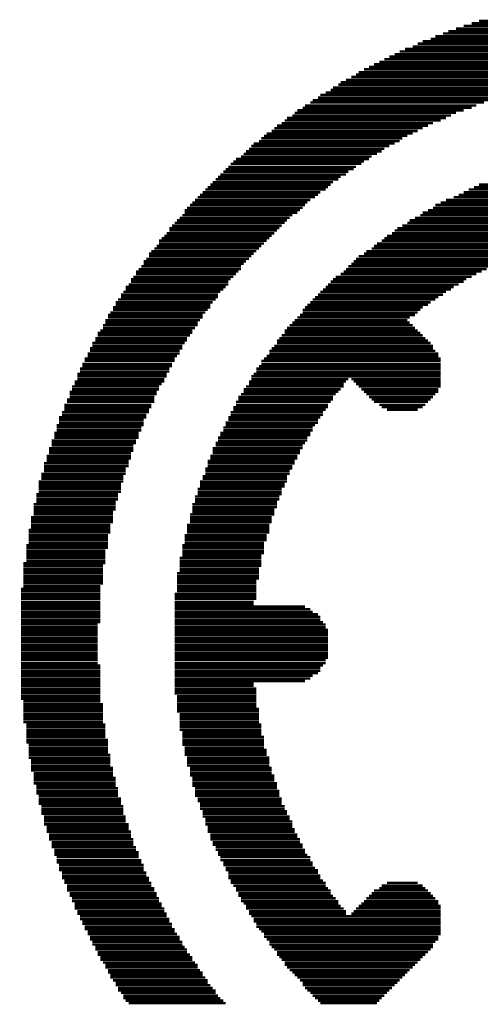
# Model space of a CAD drawing. Extents: x -0.05 to 0.95, y -0.15 to 1.54.
# Tile 14 of 33: x 0.26 to 0.4, y 0.36 to 0.64. Entities that reach past the tile are written whole.
import ezdxf

# ---------------------------------------------------------------- set-up
doc = ezdxf.new("R2010")
doc.units = 0
doc.layers.add('PRESSURE_25_CLICK_V100A_GTO', color=14, linetype='CONTINUOUS')

msp = doc.modelspace()

# ---------------------------------------------------------------- linework, layer by layer
at = {"layer": 'PRESSURE_25_CLICK_V100A_GTO', "const_width": 0.0007}
for points in [[(0.3889, 0.6406), (0.5159, 0.6406)], [(0.3911, 0.6414), (0.5137, 0.6414)], [(0.3933, 0.6421), (0.5115, 0.6421)], [(0.3954, 0.6428), (0.5093, 0.6428)], [(0.3816, 0.6377), (0.5232, 0.6377)], [(0.383, 0.6384), (0.5217, 0.6384)], [(0.3852, 0.6392), (0.5195, 0.6392)], [(0.3867, 0.6399), (0.5173, 0.6399)], [(0.3743, 0.6348), (0.5297, 0.6348)], [(0.3765, 0.6355), (0.5283, 0.6355)], [(0.3779, 0.6363), (0.5268, 0.6363)], [(0.3794, 0.637), (0.5254, 0.637)], [(0.3684, 0.6319), (0.5363, 0.6319)], [(0.3699, 0.6326), (0.5349, 0.6326)], [(0.3714, 0.6333), (0.5334, 0.6333)], [(0.3728, 0.6341), (0.5312, 0.6341)], [(0.3626, 0.629), (0.4465, 0.629)], [(0.3641, 0.6297), (0.5407, 0.6297)], [(0.3655, 0.6304), (0.5392, 0.6304)], [(0.367, 0.6311), (0.5378, 0.6311)], [(0.359, 0.6268), (0.4246, 0.6268)], [(0.3604, 0.6275), (0.4298, 0.6275)], [(0.3611, 0.6282), (0.4356, 0.6282)], [(0.3538, 0.6238), (0.4108, 0.6238)], [(0.3553, 0.6246), (0.4144, 0.6246)], [(0.356, 0.6253), (0.4173, 0.6253)], [(0.3575, 0.626), (0.421, 0.626)], [(0.3495, 0.6209), (0.4013, 0.6209)], [(0.3502, 0.6217), (0.4035, 0.6217)], [(0.3517, 0.6224), (0.4057, 0.6224)], [(0.3531, 0.6231), (0.4086, 0.6231)], [(0.3451, 0.618), (0.3933, 0.618)], [(0.3458, 0.6187), (0.3947, 0.6187)], [(0.3473, 0.6195), (0.3969, 0.6195)], [(0.348, 0.6202), (0.3991, 0.6202)], [(0.3407, 0.6151), (0.386, 0.6151)], [(0.3422, 0.6158), (0.3874, 0.6158)], [(0.3429, 0.6166), (0.3889, 0.6166)], [(0.3436, 0.6173), (0.3911, 0.6173)], [(0.3371, 0.6122), (0.3794, 0.6122)], [(0.3378, 0.6129), (0.3809, 0.6129)], [(0.3392, 0.6136), (0.3823, 0.6136)], [(0.34, 0.6144), (0.3845, 0.6144)], [(0.3334, 0.6093), (0.3736, 0.6093)], [(0.3341, 0.61), (0.375, 0.61)], [(0.3349, 0.6107), (0.3765, 0.6107)], [(0.3363, 0.6114), (0.3779, 0.6114)], [(0.3305, 0.6071), (0.3699, 0.6071)], [(0.3312, 0.6078), (0.3714, 0.6078)], [(0.3327, 0.6085), (0.3728, 0.6085)], [(0.3276, 0.6041), (0.3648, 0.6041)], [(0.3283, 0.6049), (0.3663, 0.6049)], [(0.329, 0.6056), (0.3677, 0.6056)], [(0.3298, 0.6063), (0.3684, 0.6063)], [(0.3239, 0.6012), (0.3604, 0.6012)], [(0.3246, 0.602), (0.3619, 0.602)], [(0.3254, 0.6027), (0.3626, 0.6027)], [(0.3261, 0.6034), (0.3641, 0.6034)], [(0.321, 0.5983), (0.356, 0.5983)], [(0.3217, 0.599), (0.3575, 0.599)], [(0.3225, 0.5998), (0.3582, 0.5998)], [(0.3232, 0.6005), (0.3597, 0.6005)], [(0.3181, 0.5954), (0.3524, 0.5954)], [(0.3188, 0.5961), (0.3531, 0.5961)], [(0.3195, 0.5968), (0.3538, 0.5968)], [(0.3203, 0.5976), (0.3553, 0.5976)], [(0.394, 0.5954), (0.5108, 0.5954)], [(0.3954, 0.5961), (0.5093, 0.5961)], [(0.3152, 0.5925), (0.3487, 0.5925)], [(0.3159, 0.5932), (0.3495, 0.5932)], [(0.3166, 0.5939), (0.3502, 0.5939)], [(0.3174, 0.5947), (0.3517, 0.5947)], [(0.3882, 0.5925), (0.5166, 0.5925)], [(0.3896, 0.5932), (0.5151, 0.5932)], [(0.3911, 0.5939), (0.5137, 0.5939)], [(0.3925, 0.5947), (0.5122, 0.5947)], [(0.313, 0.5903), (0.3458, 0.5903)], [(0.3137, 0.591), (0.3465, 0.591)], [(0.3144, 0.5917), (0.3473, 0.5917)], [(0.383, 0.5903), (0.521, 0.5903)], [(0.3845, 0.591), (0.5195, 0.591)], [(0.386, 0.5917), (0.5181, 0.5917)], [(0.3108, 0.5874), (0.3422, 0.5874)], [(0.3115, 0.5888), (0.3444, 0.5888)], [(0.3115, 0.5881), (0.3436, 0.5881)], [(0.3122, 0.5895), (0.3451, 0.5895)], [(0.3787, 0.5874), (0.5261, 0.5874)], [(0.3794, 0.5881), (0.5246, 0.5881)], [(0.3809, 0.5888), (0.5232, 0.5888)], [(0.3823, 0.5895), (0.5224, 0.5895)], [(0.3079, 0.5844), (0.3392, 0.5844)], [(0.3086, 0.5852), (0.34, 0.5852)], [(0.3093, 0.5859), (0.3407, 0.5859)], [(0.3101, 0.5866), (0.3414, 0.5866)], [(0.3736, 0.5844), (0.44, 0.5844)], [(0.375, 0.5852), (0.5297, 0.5852)], [(0.3757, 0.5859), (0.5283, 0.5859)], [(0.3772, 0.5866), (0.5268, 0.5866)], [(0.3057, 0.5815), (0.3363, 0.5815)], [(0.3064, 0.5822), (0.3371, 0.5822)], [(0.3071, 0.5837), (0.3385, 0.5837)], [(0.3071, 0.583), (0.3378, 0.583)], [(0.3692, 0.5815), (0.4232, 0.5815)], [(0.3706, 0.5822), (0.4261, 0.5822)], [(0.3714, 0.583), (0.4298, 0.583)], [(0.3721, 0.5837), (0.4341, 0.5837)], [(0.3035, 0.5786), (0.3334, 0.5786)], [(0.3042, 0.5801), (0.3349, 0.5801)], [(0.3042, 0.5793), (0.3341, 0.5793)], [(0.3049, 0.5808), (0.3356, 0.5808)], [(0.3655, 0.5786), (0.413, 0.5786)], [(0.3663, 0.5793), (0.4152, 0.5793)], [(0.3677, 0.5801), (0.4181, 0.5801)], [(0.3684, 0.5808), (0.4203, 0.5808)], [(0.3013, 0.5764), (0.3312, 0.5764)], [(0.3013, 0.5757), (0.3305, 0.5757)], [(0.302, 0.5771), (0.3319, 0.5771)], [(0.3028, 0.5779), (0.3327, 0.5779)], [(0.3611, 0.5757), (0.4049, 0.5757)], [(0.3626, 0.5764), (0.4071, 0.5764)], [(0.3633, 0.5771), (0.4093, 0.5771)], [(0.3648, 0.5779), (0.4108, 0.5779)], [(0.2991, 0.5728), (0.3276, 0.5728)], [(0.2998, 0.5742), (0.329, 0.5742)], [(0.2998, 0.5735), (0.3283, 0.5735)], [(0.3006, 0.5749), (0.3298, 0.5749)], [(0.3582, 0.5728), (0.3991, 0.5728)], [(0.359, 0.5735), (0.4006, 0.5735)], [(0.3597, 0.5742), (0.402, 0.5742)], [(0.3604, 0.5749), (0.4035, 0.5749)], [(0.2976, 0.5713), (0.3268, 0.5713)], [(0.2976, 0.5706), (0.3261, 0.5706)], [(0.2984, 0.572), (0.3276, 0.572)], [(0.356, 0.5706), (0.3947, 0.5706)], [(0.3568, 0.5713), (0.3962, 0.5713)], [(0.3575, 0.572), (0.3976, 0.572)], [(0.2955, 0.5676), (0.3239, 0.5676)], [(0.2962, 0.5691), (0.3246, 0.5691)], [(0.2962, 0.5684), (0.3239, 0.5684)], [(0.2969, 0.5698), (0.3254, 0.5698)], [(0.3524, 0.5676), (0.3896, 0.5676)], [(0.3531, 0.5684), (0.3911, 0.5684)], [(0.3538, 0.5691), (0.3918, 0.5691)], [(0.3546, 0.5698), (0.3933, 0.5698)], [(0.2933, 0.5647), (0.321, 0.5647)], [(0.294, 0.5655), (0.3217, 0.5655)], [(0.2947, 0.5669), (0.3232, 0.5669)], [(0.2947, 0.5662), (0.3225, 0.5662)], [(0.3495, 0.5647), (0.3852, 0.5647)], [(0.3502, 0.5655), (0.386, 0.5655)], [(0.3509, 0.5662), (0.3874, 0.5662)], [(0.3517, 0.5669), (0.3882, 0.5669)], [(0.2918, 0.5625), (0.3195, 0.5625)], [(0.2918, 0.5618), (0.3188, 0.5618)], [(0.2925, 0.5633), (0.3203, 0.5633)], [(0.2933, 0.564), (0.321, 0.564)], [(0.3465, 0.5618), (0.3809, 0.5618)], [(0.3473, 0.5625), (0.3816, 0.5625)], [(0.348, 0.5633), (0.383, 0.5633)], [(0.3487, 0.564), (0.3838, 0.564)], [(0.2896, 0.5589), (0.3166, 0.5589)], [(0.2903, 0.5596), (0.3174, 0.5596)], [(0.2911, 0.5611), (0.3188, 0.5611)], [(0.2911, 0.5604), (0.3181, 0.5604)], [(0.3444, 0.5589), (0.3772, 0.5589)], [(0.3451, 0.5604), (0.3787, 0.5604)], [(0.3451, 0.5596), (0.3779, 0.5596)], [(0.3458, 0.5611), (0.3794, 0.5611)], [(0.2882, 0.556), (0.3152, 0.556)], [(0.2889, 0.5574), (0.3159, 0.5574)], [(0.2889, 0.5567), (0.3152, 0.5567)], [(0.2896, 0.5582), (0.3166, 0.5582)], [(0.3414, 0.556), (0.3765, 0.556)], [(0.3422, 0.5567), (0.3757, 0.5567)], [(0.3429, 0.5574), (0.375, 0.5574)], [(0.3436, 0.5582), (0.3757, 0.5582)], [(0.2867, 0.5538), (0.3137, 0.5538)], [(0.2867, 0.5531), (0.313, 0.5531)], [(0.2874, 0.5545), (0.3137, 0.5545)], [(0.2882, 0.5552), (0.3144, 0.5552)], [(0.3392, 0.5531), (0.3794, 0.5531)], [(0.34, 0.5545), (0.3779, 0.5545)], [(0.34, 0.5538), (0.3787, 0.5538)], [(0.3407, 0.5552), (0.3772, 0.5552)], [(0.2852, 0.5509), (0.3115, 0.5509)], [(0.286, 0.5523), (0.3122, 0.5523)], [(0.286, 0.5516), (0.3122, 0.5516)], [(0.3378, 0.5516), (0.3809, 0.5516)], [(0.3378, 0.5509), (0.3816, 0.5509)], [(0.3385, 0.5523), (0.3801, 0.5523)], [(0.2838, 0.5479), (0.3101, 0.5479)], [(0.2845, 0.5494), (0.3108, 0.5494)], [(0.2845, 0.5487), (0.3101, 0.5487)], [(0.2852, 0.5501), (0.3108, 0.5501)], [(0.3356, 0.5487), (0.383, 0.5487)], [(0.3356, 0.5479), (0.3838, 0.5479)], [(0.3363, 0.5494), (0.3823, 0.5494)], [(0.3371, 0.5501), (0.3823, 0.5501)], [(0.2823, 0.545), (0.3079, 0.545)], [(0.283, 0.5465), (0.3086, 0.5465)], [(0.283, 0.5458), (0.3086, 0.5458)], [(0.2838, 0.5472), (0.3093, 0.5472)], [(0.3334, 0.5458), (0.3845, 0.5458)], [(0.3334, 0.545), (0.3845, 0.545)], [(0.3341, 0.5465), (0.3845, 0.5465)], [(0.3349, 0.5472), (0.3838, 0.5472)], [(0.2809, 0.5421), (0.3064, 0.5421)], [(0.2816, 0.5436), (0.3071, 0.5436)], [(0.2816, 0.5428), (0.3071, 0.5428)], [(0.2823, 0.5443), (0.3079, 0.5443)], [(0.3312, 0.5421), (0.3845, 0.5421)], [(0.3319, 0.5436), (0.3845, 0.5436)], [(0.3319, 0.5428), (0.3845, 0.5428)], [(0.3327, 0.5443), (0.3845, 0.5443)], [(0.2801, 0.5399), (0.3057, 0.5399)], [(0.2801, 0.5392), (0.3049, 0.5392)], [(0.2809, 0.5414), (0.3064, 0.5414)], [(0.2809, 0.5406), (0.3057, 0.5406)], [(0.3298, 0.5399), (0.3575, 0.5399)], [(0.3298, 0.5392), (0.3568, 0.5392)], [(0.3305, 0.5414), (0.3845, 0.5414)], [(0.3305, 0.5406), (0.3582, 0.5406)], [(0.359, 0.5406), (0.3845, 0.5406)], [(0.3597, 0.5399), (0.3845, 0.5399)], [(0.3604, 0.5392), (0.3845, 0.5392)], [(0.2787, 0.537), (0.3035, 0.537)], [(0.2787, 0.5363), (0.3035, 0.5363)], [(0.2794, 0.5385), (0.3042, 0.5385)], [(0.2794, 0.5377), (0.3042, 0.5377)], [(0.3276, 0.5363), (0.3546, 0.5363)], [(0.3283, 0.5377), (0.356, 0.5377)], [(0.3283, 0.537), (0.3553, 0.537)], [(0.329, 0.5385), (0.3568, 0.5385)], [(0.3611, 0.5385), (0.3845, 0.5385)], [(0.3619, 0.5377), (0.3838, 0.5377)], [(0.3626, 0.537), (0.3838, 0.537)], [(0.3633, 0.5363), (0.383, 0.5363)], [(0.2779, 0.5348), (0.3028, 0.5348)], [(0.2779, 0.5341), (0.3028, 0.5341)], [(0.2787, 0.5355), (0.3028, 0.5355)], [(0.3261, 0.5341), (0.3531, 0.5341)], [(0.3268, 0.5355), (0.3538, 0.5355)], [(0.3268, 0.5348), (0.3538, 0.5348)], [(0.3641, 0.5355), (0.3823, 0.5355)], [(0.3648, 0.5348), (0.3816, 0.5348)], [(0.3655, 0.5341), (0.3809, 0.5341)], [(0.2765, 0.5312), (0.3013, 0.5312)], [(0.2772, 0.5333), (0.302, 0.5333)], [(0.2772, 0.5326), (0.302, 0.5326)], [(0.2772, 0.5319), (0.3013, 0.5319)], [(0.3246, 0.5312), (0.3509, 0.5312)], [(0.3254, 0.5326), (0.3524, 0.5326)], [(0.3254, 0.5319), (0.3517, 0.5319)], [(0.3261, 0.5333), (0.3524, 0.5333)], [(0.367, 0.5333), (0.3801, 0.5333)], [(0.3677, 0.5326), (0.3794, 0.5326)], [(0.3692, 0.5319), (0.3779, 0.5319)], [(0.2757, 0.5297), (0.3006, 0.5297)], [(0.2757, 0.529), (0.2998, 0.529)], [(0.2757, 0.5282), (0.2998, 0.5282)], [(0.2765, 0.5304), (0.3006, 0.5304)], [(0.3232, 0.5282), (0.3495, 0.5282)], [(0.3239, 0.5297), (0.3502, 0.5297)], [(0.3239, 0.529), (0.3495, 0.529)], [(0.3246, 0.5304), (0.3509, 0.5304)], [(0.2743, 0.5253), (0.2984, 0.5253)], [(0.275, 0.5275), (0.2998, 0.5275)], [(0.275, 0.5268), (0.2991, 0.5268)], [(0.275, 0.526), (0.2991, 0.526)], [(0.3217, 0.5253), (0.3473, 0.5253)], [(0.3225, 0.5268), (0.348, 0.5268)], [(0.3225, 0.526), (0.348, 0.526)], [(0.3232, 0.5275), (0.3487, 0.5275)], [(0.2736, 0.5231), (0.2976, 0.5231)], [(0.2736, 0.5224), (0.2976, 0.5224)], [(0.2743, 0.5246), (0.2984, 0.5246)], [(0.2743, 0.5239), (0.2984, 0.5239)], [(0.3203, 0.5224), (0.3458, 0.5224)], [(0.321, 0.5239), (0.3465, 0.5239)], [(0.321, 0.5231), (0.3465, 0.5231)], [(0.3217, 0.5246), (0.3473, 0.5246)], [(0.2728, 0.5209), (0.2969, 0.5209)], [(0.2728, 0.5202), (0.2969, 0.5202)], [(0.2728, 0.5195), (0.2962, 0.5195)], [(0.2736, 0.5217), (0.2969, 0.5217)], [(0.3195, 0.5209), (0.3451, 0.5209)], [(0.3195, 0.5202), (0.3444, 0.5202)], [(0.3195, 0.5195), (0.3444, 0.5195)], [(0.3203, 0.5217), (0.3451, 0.5217)], [(0.2714, 0.5166), (0.2955, 0.5166)], [(0.2721, 0.5187), (0.2962, 0.5187)], [(0.2721, 0.518), (0.2962, 0.518)], [(0.2721, 0.5173), (0.2955, 0.5173)], [(0.3181, 0.5173), (0.3429, 0.5173)], [(0.3181, 0.5166), (0.3429, 0.5166)], [(0.3188, 0.5187), (0.3436, 0.5187)], [(0.3188, 0.518), (0.3436, 0.518)], [(0.2714, 0.5158), (0.2955, 0.5158)], [(0.2714, 0.5151), (0.2947, 0.5151)], [(0.2714, 0.5144), (0.2947, 0.5144)], [(0.3174, 0.5151), (0.3422, 0.5151)], [(0.3174, 0.5144), (0.3414, 0.5144)], [(0.3181, 0.5158), (0.3422, 0.5158)], [(0.2699, 0.5114), (0.294, 0.5114)], [(0.2706, 0.5136), (0.2947, 0.5136)], [(0.2706, 0.5129), (0.294, 0.5129)], [(0.2706, 0.5122), (0.294, 0.5122)], [(0.3159, 0.5114), (0.3407, 0.5114)], [(0.3166, 0.5129), (0.3407, 0.5129)], [(0.3166, 0.5122), (0.3407, 0.5122)], [(0.3174, 0.5136), (0.3414, 0.5136)], [(0.2699, 0.5107), (0.2933, 0.5107)], [(0.2699, 0.51), (0.2933, 0.51)], [(0.2699, 0.5093), (0.2933, 0.5093)], [(0.2699, 0.5085), (0.2933, 0.5085)], [(0.3152, 0.5093), (0.3392, 0.5093)], [(0.3152, 0.5085), (0.3392, 0.5085)], [(0.3159, 0.5107), (0.34, 0.5107)], [(0.3159, 0.51), (0.34, 0.51)], [(0.2692, 0.5078), (0.2925, 0.5078)], [(0.2692, 0.5071), (0.2925, 0.5071)], [(0.2692, 0.5063), (0.2925, 0.5063)], [(0.2692, 0.5056), (0.2918, 0.5056)], [(0.3144, 0.5071), (0.3385, 0.5071)], [(0.3144, 0.5063), (0.3385, 0.5063)], [(0.3144, 0.5056), (0.3378, 0.5056)], [(0.3152, 0.5078), (0.3392, 0.5078)], [(0.2684, 0.5049), (0.2918, 0.5049)], [(0.2684, 0.5041), (0.2918, 0.5041)], [(0.2684, 0.5034), (0.2918, 0.5034)], [(0.2684, 0.5027), (0.2911, 0.5027)], [(0.3137, 0.5049), (0.3378, 0.5049)], [(0.3137, 0.5041), (0.3378, 0.5041)], [(0.3137, 0.5034), (0.3371, 0.5034)], [(0.3137, 0.5027), (0.3371, 0.5027)], [(0.2677, 0.5012), (0.2911, 0.5012)], [(0.2677, 0.5005), (0.2911, 0.5005)], [(0.2677, 0.4998), (0.2911, 0.4998)], [(0.2684, 0.502), (0.2911, 0.502)], [(0.313, 0.502), (0.3371, 0.502)], [(0.313, 0.5012), (0.3363, 0.5012)], [(0.313, 0.5005), (0.3363, 0.5005)], [(0.313, 0.4998), (0.3363, 0.4998)], [(0.267, 0.4976), (0.2903, 0.4976)], [(0.267, 0.4969), (0.2903, 0.4969)], [(0.2677, 0.499), (0.2903, 0.499)], [(0.2677, 0.4983), (0.2903, 0.4983)], [(0.3122, 0.499), (0.3356, 0.499)], [(0.3122, 0.4983), (0.3356, 0.4983)], [(0.3122, 0.4976), (0.3356, 0.4976)], [(0.3122, 0.4969), (0.3356, 0.4969)], [(0.267, 0.4961), (0.2896, 0.4961)], [(0.267, 0.4954), (0.2896, 0.4954)], [(0.267, 0.4947), (0.2896, 0.4947)], [(0.3115, 0.4961), (0.3349, 0.4961)], [(0.3115, 0.4954), (0.3349, 0.4954)], [(0.3115, 0.4947), (0.3349, 0.4947)], [(0.2663, 0.4932), (0.2896, 0.4932)], [(0.2663, 0.4925), (0.2896, 0.4925)], [(0.2663, 0.4917), (0.2889, 0.4917)], [(0.267, 0.4939), (0.2896, 0.4939)], [(0.3108, 0.4932), (0.3341, 0.4932)], [(0.3108, 0.4925), (0.3341, 0.4925)], [(0.3108, 0.4917), (0.3341, 0.4917)], [(0.3115, 0.4939), (0.3341, 0.4939)], [(0.2663, 0.491), (0.2889, 0.491)], [(0.2663, 0.4903), (0.2889, 0.4903)], [(0.2663, 0.4896), (0.2889, 0.4896)], [(0.2663, 0.4888), (0.2889, 0.4888)], [(0.3101, 0.4896), (0.3334, 0.4896)], [(0.3101, 0.4888), (0.3334, 0.4888)], [(0.3108, 0.491), (0.3341, 0.491)], [(0.3108, 0.4903), (0.3334, 0.4903)], [(0.2655, 0.4881), (0.2889, 0.4881)], [(0.2655, 0.4874), (0.2882, 0.4874)], [(0.2655, 0.4866), (0.2882, 0.4866)], [(0.2655, 0.4859), (0.2882, 0.4859)], [(0.3101, 0.4881), (0.3334, 0.4881)], [(0.3101, 0.4874), (0.3334, 0.4874)], [(0.3101, 0.4866), (0.3327, 0.4866)], [(0.3101, 0.4859), (0.3327, 0.4859)], [(0.2655, 0.4852), (0.2882, 0.4852)], [(0.2655, 0.4844), (0.2882, 0.4844)], [(0.2655, 0.4837), (0.2882, 0.4837)], [(0.2655, 0.483), (0.2882, 0.483)], [(0.3093, 0.4852), (0.3327, 0.4852)], [(0.3093, 0.4844), (0.3327, 0.4844)], [(0.3093, 0.4837), (0.3327, 0.4837)], [(0.3093, 0.483), (0.3319, 0.483)], [(0.2648, 0.4808), (0.2874, 0.4808)], [(0.2648, 0.4801), (0.2874, 0.4801)], [(0.2655, 0.4823), (0.2882, 0.4823)], [(0.2655, 0.4815), (0.2874, 0.4815)], [(0.3093, 0.4823), (0.3319, 0.4823)], [(0.3093, 0.4815), (0.3319, 0.4815)], [(0.3093, 0.4808), (0.3319, 0.4808)], [(0.3093, 0.4801), (0.3319, 0.4801)], [(0.2648, 0.4793), (0.2874, 0.4793)], [(0.2648, 0.4786), (0.2874, 0.4786)], [(0.2648, 0.4779), (0.2874, 0.4779)], [(0.3086, 0.4793), (0.3319, 0.4793)], [(0.3086, 0.4786), (0.3319, 0.4786)], [(0.3086, 0.4779), (0.3319, 0.4779)], [(0.2648, 0.4771), (0.2874, 0.4771)], [(0.2648, 0.4764), (0.2874, 0.4764)], [(0.2648, 0.4757), (0.2874, 0.4757)], [(0.2648, 0.475), (0.2874, 0.475)], [(0.3086, 0.4771), (0.3312, 0.4771)], [(0.3086, 0.4764), (0.3312, 0.4764)], [(0.3086, 0.4757), (0.3458, 0.4757)], [(0.3086, 0.475), (0.3473, 0.475)], [(0.2648, 0.4742), (0.2874, 0.4742)], [(0.2648, 0.4735), (0.2874, 0.4735)], [(0.2648, 0.4728), (0.2874, 0.4728)], [(0.2648, 0.472), (0.2874, 0.472)], [(0.3086, 0.4742), (0.348, 0.4742)], [(0.3086, 0.4735), (0.3495, 0.4735)], [(0.3086, 0.4728), (0.3502, 0.4728)], [(0.3086, 0.472), (0.3502, 0.472)], [(0.2648, 0.4713), (0.2874, 0.4713)], [(0.2648, 0.4706), (0.2867, 0.4706)], [(0.2648, 0.4698), (0.2867, 0.4698)], [(0.2648, 0.4691), (0.2867, 0.4691)], [(0.3086, 0.4713), (0.3509, 0.4713)], [(0.3086, 0.4706), (0.3517, 0.4706)], [(0.3086, 0.4698), (0.3517, 0.4698)], [(0.3086, 0.4691), (0.3524, 0.4691)], [(0.2648, 0.4684), (0.2867, 0.4684)], [(0.2648, 0.4677), (0.2867, 0.4677)], [(0.2648, 0.4669), (0.2867, 0.4669)], [(0.2648, 0.4662), (0.2867, 0.4662)], [(0.3086, 0.4684), (0.3524, 0.4684)], [(0.3086, 0.4677), (0.3524, 0.4677)], [(0.3086, 0.4669), (0.3524, 0.4669)], [(0.3086, 0.4662), (0.3524, 0.4662)], [(0.2648, 0.4655), (0.2867, 0.4655)], [(0.2648, 0.4647), (0.2867, 0.4647)], [(0.2648, 0.464), (0.2867, 0.464)], [(0.2648, 0.4633), (0.2867, 0.4633)], [(0.3086, 0.4655), (0.3524, 0.4655)], [(0.3086, 0.4647), (0.3524, 0.4647)], [(0.3086, 0.464), (0.3524, 0.464)], [(0.3086, 0.4633), (0.3524, 0.4633)], [(0.2648, 0.4625), (0.2867, 0.4625)], [(0.2648, 0.4618), (0.2867, 0.4618)], [(0.2648, 0.4611), (0.2867, 0.4611)], [(0.2648, 0.4604), (0.2867, 0.4604)], [(0.3086, 0.4625), (0.3524, 0.4625)], [(0.3086, 0.4618), (0.3524, 0.4618)], [(0.3086, 0.4611), (0.3524, 0.4611)], [(0.3086, 0.4604), (0.3517, 0.4604)], [(0.2648, 0.4596), (0.2867, 0.4596)], [(0.2648, 0.4589), (0.2874, 0.4589)], [(0.2648, 0.4582), (0.2874, 0.4582)], [(0.3086, 0.4596), (0.3517, 0.4596)], [(0.3086, 0.4589), (0.3509, 0.4589)], [(0.3086, 0.4582), (0.3502, 0.4582)], [(0.2648, 0.4574), (0.2874, 0.4574)], [(0.2648, 0.4567), (0.2874, 0.4567)], [(0.2648, 0.456), (0.2874, 0.456)], [(0.2648, 0.4552), (0.2874, 0.4552)], [(0.3086, 0.4574), (0.3502, 0.4574)], [(0.3086, 0.4567), (0.3495, 0.4567)], [(0.3086, 0.456), (0.348, 0.456)], [(0.3086, 0.4552), (0.3473, 0.4552)], [(0.2648, 0.4545), (0.2874, 0.4545)], [(0.2648, 0.4538), (0.2874, 0.4538)], [(0.2648, 0.4531), (0.2874, 0.4531)], [(0.2648, 0.4523), (0.2874, 0.4523)], [(0.3086, 0.4545), (0.3458, 0.4545)], [(0.3086, 0.4538), (0.3312, 0.4538)], [(0.3086, 0.4531), (0.3312, 0.4531)], [(0.3086, 0.4523), (0.3319, 0.4523)], [(0.2648, 0.4516), (0.2874, 0.4516)], [(0.2648, 0.4509), (0.2874, 0.4509)], [(0.2648, 0.4501), (0.2874, 0.4501)], [(0.2648, 0.4494), (0.2874, 0.4494)], [(0.3086, 0.4516), (0.3319, 0.4516)], [(0.3086, 0.4509), (0.3319, 0.4509)], [(0.3093, 0.4501), (0.3319, 0.4501)], [(0.3093, 0.4494), (0.3319, 0.4494)], [(0.2655, 0.4487), (0.2874, 0.4487)], [(0.2655, 0.4479), (0.2882, 0.4479)], [(0.2655, 0.4472), (0.2882, 0.4472)], [(0.2655, 0.4465), (0.2882, 0.4465)], [(0.3093, 0.4487), (0.3319, 0.4487)], [(0.3093, 0.4479), (0.3319, 0.4479)], [(0.3093, 0.4472), (0.3319, 0.4472)], [(0.3093, 0.4465), (0.3327, 0.4465)], [(0.2655, 0.4458), (0.2882, 0.4458)], [(0.2655, 0.445), (0.2882, 0.445)], [(0.2655, 0.4443), (0.2882, 0.4443)], [(0.2655, 0.4436), (0.2882, 0.4436)], [(0.3093, 0.4458), (0.3327, 0.4458)], [(0.3101, 0.445), (0.3327, 0.445)], [(0.3101, 0.4443), (0.3327, 0.4443)], [(0.3101, 0.4436), (0.3327, 0.4436)], [(0.2655, 0.4428), (0.2882, 0.4428)], [(0.2663, 0.4421), (0.2889, 0.4421)], [(0.2663, 0.4414), (0.2889, 0.4414)], [(0.3101, 0.4428), (0.3327, 0.4428)], [(0.3101, 0.4421), (0.3334, 0.4421)], [(0.3101, 0.4414), (0.3334, 0.4414)], [(0.2663, 0.4406), (0.2889, 0.4406)], [(0.2663, 0.4399), (0.2889, 0.4399)], [(0.2663, 0.4392), (0.2889, 0.4392)], [(0.2663, 0.4385), (0.2889, 0.4385)], [(0.3101, 0.4406), (0.3334, 0.4406)], [(0.3108, 0.4399), (0.3334, 0.4399)], [(0.3108, 0.4392), (0.3334, 0.4392)], [(0.3108, 0.4385), (0.3341, 0.4385)], [(0.2663, 0.4377), (0.2896, 0.4377)], [(0.2663, 0.437), (0.2896, 0.437)], [(0.267, 0.4363), (0.2896, 0.4363)], [(0.267, 0.4355), (0.2896, 0.4355)], [(0.3108, 0.4377), (0.3341, 0.4377)], [(0.3108, 0.437), (0.3341, 0.437)], [(0.3108, 0.4363), (0.3341, 0.4363)], [(0.3115, 0.4355), (0.3341, 0.4355)], [(0.267, 0.4348), (0.2896, 0.4348)], [(0.267, 0.4341), (0.2896, 0.4341)], [(0.267, 0.4334), (0.2903, 0.4334)], [(0.267, 0.4326), (0.2903, 0.4326)], [(0.3115, 0.4348), (0.3349, 0.4348)], [(0.3115, 0.4341), (0.3349, 0.4341)], [(0.3115, 0.4334), (0.3349, 0.4334)], [(0.3122, 0.4326), (0.3356, 0.4326)], [(0.2677, 0.4319), (0.2903, 0.4319)], [(0.2677, 0.4312), (0.2903, 0.4312)], [(0.2677, 0.4304), (0.2903, 0.4304)], [(0.2677, 0.4297), (0.2911, 0.4297)], [(0.3122, 0.4319), (0.3356, 0.4319)], [(0.3122, 0.4312), (0.3356, 0.4312)], [(0.3122, 0.4304), (0.3356, 0.4304)], [(0.313, 0.4297), (0.3363, 0.4297)], [(0.2677, 0.429), (0.2911, 0.429)], [(0.2684, 0.4282), (0.2911, 0.4282)], [(0.2684, 0.4275), (0.2911, 0.4275)], [(0.2684, 0.4268), (0.2918, 0.4268)], [(0.313, 0.429), (0.3363, 0.429)], [(0.313, 0.4282), (0.3363, 0.4282)], [(0.313, 0.4275), (0.3371, 0.4275)], [(0.3137, 0.4268), (0.3371, 0.4268)], [(0.2684, 0.4261), (0.2918, 0.4261)], [(0.2684, 0.4253), (0.2918, 0.4253)], [(0.2692, 0.4246), (0.2918, 0.4246)], [(0.2692, 0.4239), (0.2925, 0.4239)], [(0.3137, 0.4261), (0.3371, 0.4261)], [(0.3137, 0.4253), (0.3378, 0.4253)], [(0.3137, 0.4246), (0.3378, 0.4246)], [(0.3144, 0.4239), (0.3378, 0.4239)], [(0.2692, 0.4231), (0.2925, 0.4231)], [(0.2692, 0.4224), (0.2925, 0.4224)], [(0.2699, 0.4217), (0.2925, 0.4217)], [(0.3144, 0.4231), (0.3385, 0.4231)], [(0.3144, 0.4224), (0.3385, 0.4224)], [(0.3144, 0.4217), (0.3385, 0.4217)], [(0.2699, 0.4209), (0.2933, 0.4209)], [(0.2699, 0.4202), (0.2933, 0.4202)], [(0.2699, 0.4195), (0.2933, 0.4195)], [(0.2706, 0.4188), (0.294, 0.4188)], [(0.3152, 0.4209), (0.3392, 0.4209)], [(0.3152, 0.4202), (0.3392, 0.4202)], [(0.3159, 0.4195), (0.3392, 0.4195)], [(0.3159, 0.4188), (0.34, 0.4188)], [(0.2706, 0.418), (0.294, 0.418)], [(0.2706, 0.4173), (0.294, 0.4173)], [(0.2706, 0.4166), (0.294, 0.4166)], [(0.2714, 0.4158), (0.2947, 0.4158)], [(0.3159, 0.418), (0.34, 0.418)], [(0.3166, 0.4173), (0.3407, 0.4173)], [(0.3166, 0.4166), (0.3407, 0.4166)], [(0.3166, 0.4158), (0.3414, 0.4158)], [(0.2714, 0.4151), (0.2947, 0.4151)], [(0.2714, 0.4144), (0.2947, 0.4144)], [(0.2714, 0.4136), (0.2955, 0.4136)], [(0.2721, 0.4129), (0.2955, 0.4129)], [(0.3174, 0.4151), (0.3414, 0.4151)], [(0.3174, 0.4144), (0.3422, 0.4144)], [(0.3174, 0.4136), (0.3422, 0.4136)], [(0.3181, 0.4129), (0.3422, 0.4129)], [(0.2721, 0.4122), (0.2955, 0.4122)], [(0.2721, 0.4115), (0.2962, 0.4115)], [(0.2728, 0.4107), (0.2962, 0.4107)], [(0.2728, 0.41), (0.2962, 0.41)], [(0.3181, 0.4122), (0.3429, 0.4122)], [(0.3181, 0.4115), (0.3429, 0.4115)], [(0.3188, 0.4107), (0.3436, 0.4107)], [(0.3188, 0.41), (0.3436, 0.41)], [(0.2728, 0.4093), (0.2969, 0.4093)], [(0.2736, 0.4085), (0.2969, 0.4085)], [(0.2736, 0.4078), (0.2969, 0.4078)], [(0.2736, 0.4071), (0.2976, 0.4071)], [(0.3188, 0.4093), (0.3444, 0.4093)], [(0.3195, 0.4085), (0.3444, 0.4085)], [(0.3195, 0.4078), (0.3451, 0.4078)], [(0.3203, 0.4071), (0.3451, 0.4071)], [(0.2743, 0.4063), (0.2976, 0.4063)], [(0.2743, 0.4056), (0.2984, 0.4056)], [(0.2743, 0.4049), (0.2984, 0.4049)], [(0.275, 0.4042), (0.2984, 0.4042)], [(0.3203, 0.4063), (0.3458, 0.4063)], [(0.321, 0.4056), (0.3458, 0.4056)], [(0.321, 0.4049), (0.3465, 0.4049)], [(0.3217, 0.4042), (0.3473, 0.4042)], [(0.275, 0.4034), (0.2991, 0.4034)], [(0.275, 0.4027), (0.2991, 0.4027)], [(0.2757, 0.402), (0.2998, 0.402)], [(0.3217, 0.4034), (0.3473, 0.4034)], [(0.3225, 0.4027), (0.348, 0.4027)], [(0.3225, 0.402), (0.348, 0.402)], [(0.2757, 0.4012), (0.2998, 0.4012)], [(0.2757, 0.4005), (0.2998, 0.4005)], [(0.2765, 0.3998), (0.3006, 0.3998)], [(0.2765, 0.399), (0.3006, 0.399)], [(0.3232, 0.4012), (0.3487, 0.4012)], [(0.3232, 0.4005), (0.3495, 0.4005)], [(0.3239, 0.3998), (0.3495, 0.3998)], [(0.3239, 0.399), (0.3502, 0.399)], [(0.2765, 0.3983), (0.3013, 0.3983)], [(0.2772, 0.3976), (0.3013, 0.3976)], [(0.2772, 0.3969), (0.302, 0.3969)], [(0.2779, 0.3961), (0.302, 0.3961)], [(0.3239, 0.3983), (0.3502, 0.3983)], [(0.3246, 0.3976), (0.3509, 0.3976)], [(0.3246, 0.3969), (0.3517, 0.3969)], [(0.3254, 0.3961), (0.3517, 0.3961)], [(0.3677, 0.3961), (0.3794, 0.3961)], [(0.3692, 0.3969), (0.3779, 0.3969)], [(0.2779, 0.3954), (0.3028, 0.3954)], [(0.2779, 0.3947), (0.3028, 0.3947)], [(0.2787, 0.3939), (0.3035, 0.3939)], [(0.2787, 0.3932), (0.3035, 0.3932)], [(0.3261, 0.3954), (0.3524, 0.3954)], [(0.3261, 0.3947), (0.3531, 0.3947)], [(0.3268, 0.3939), (0.3531, 0.3939)], [(0.3268, 0.3932), (0.3538, 0.3932)], [(0.3641, 0.3932), (0.3823, 0.3932)], [(0.3648, 0.3939), (0.3816, 0.3939)], [(0.3655, 0.3947), (0.3809, 0.3947)], [(0.367, 0.3954), (0.3801, 0.3954)], [(0.2794, 0.3925), (0.3042, 0.3925)], [(0.2794, 0.3917), (0.3042, 0.3917)], [(0.2801, 0.391), (0.3049, 0.391)], [(0.2801, 0.3903), (0.3049, 0.3903)], [(0.3276, 0.3925), (0.3546, 0.3925)], [(0.3276, 0.3917), (0.3553, 0.3917)], [(0.3283, 0.391), (0.3553, 0.391)], [(0.329, 0.3903), (0.356, 0.3903)], [(0.3611, 0.3903), (0.3845, 0.3903)], [(0.3619, 0.391), (0.3838, 0.391)], [(0.3626, 0.3917), (0.3838, 0.3917)], [(0.3633, 0.3925), (0.383, 0.3925)], [(0.2801, 0.3896), (0.3057, 0.3896)], [(0.2809, 0.3888), (0.3057, 0.3888)], [(0.2809, 0.3881), (0.3064, 0.3881)], [(0.2816, 0.3874), (0.3064, 0.3874)], [(0.329, 0.3896), (0.3568, 0.3896)], [(0.3298, 0.3888), (0.3575, 0.3888)], [(0.3298, 0.3881), (0.3575, 0.3881)], [(0.3305, 0.3874), (0.3845, 0.3874)], [(0.359, 0.3881), (0.3845, 0.3881)], [(0.3597, 0.3888), (0.3845, 0.3888)], [(0.3604, 0.3896), (0.3845, 0.3896)], [(0.2816, 0.3866), (0.3071, 0.3866)], [(0.2823, 0.3859), (0.3071, 0.3859)], [(0.2823, 0.3852), (0.3079, 0.3852)], [(0.3312, 0.3866), (0.3845, 0.3866)], [(0.3312, 0.3859), (0.3845, 0.3859)], [(0.3319, 0.3852), (0.3845, 0.3852)], [(0.283, 0.3844), (0.3079, 0.3844)], [(0.283, 0.3837), (0.3086, 0.3837)], [(0.2838, 0.383), (0.3086, 0.383)], [(0.2838, 0.3823), (0.3093, 0.3823)], [(0.3319, 0.3844), (0.3845, 0.3844)], [(0.3327, 0.3837), (0.3845, 0.3837)], [(0.3334, 0.383), (0.3845, 0.383)], [(0.3341, 0.3823), (0.3845, 0.3823)], [(0.2845, 0.3815), (0.3101, 0.3815)], [(0.2845, 0.3808), (0.3101, 0.3808)], [(0.2852, 0.3801), (0.3108, 0.3801)], [(0.2852, 0.3793), (0.3108, 0.3793)], [(0.3341, 0.3815), (0.3838, 0.3815)], [(0.3349, 0.3808), (0.3838, 0.3808)], [(0.3356, 0.3801), (0.383, 0.3801)], [(0.3356, 0.3793), (0.3823, 0.3793)], [(0.286, 0.3786), (0.3115, 0.3786)], [(0.286, 0.3779), (0.3122, 0.3779)], [(0.2867, 0.3771), (0.3122, 0.3771)], [(0.2867, 0.3764), (0.313, 0.3764)], [(0.3363, 0.3786), (0.3823, 0.3786)], [(0.3371, 0.3779), (0.3816, 0.3779)], [(0.3378, 0.3771), (0.3809, 0.3771)], [(0.3378, 0.3764), (0.3801, 0.3764)], [(0.2874, 0.3757), (0.3137, 0.3757)], [(0.2874, 0.375), (0.3137, 0.375)], [(0.2882, 0.3742), (0.3144, 0.3742)], [(0.2889, 0.3735), (0.3152, 0.3735)], [(0.3385, 0.3757), (0.3794, 0.3757)], [(0.3392, 0.375), (0.3787, 0.375)], [(0.34, 0.3742), (0.3779, 0.3742)], [(0.34, 0.3735), (0.3772, 0.3735)], [(0.2889, 0.3728), (0.3152, 0.3728)], [(0.2896, 0.372), (0.3159, 0.372)], [(0.2896, 0.3713), (0.3166, 0.3713)], [(0.2903, 0.3706), (0.3166, 0.3706)], [(0.3407, 0.3728), (0.3765, 0.3728)], [(0.3414, 0.372), (0.3757, 0.372)], [(0.3422, 0.3713), (0.375, 0.3713)], [(0.3429, 0.3706), (0.3743, 0.3706)], [(0.2903, 0.3699), (0.3174, 0.3699)], [(0.2911, 0.3691), (0.3181, 0.3691)], [(0.2918, 0.3684), (0.3181, 0.3684)], [(0.2918, 0.3677), (0.3188, 0.3677)], [(0.3436, 0.3699), (0.3736, 0.3699)], [(0.3444, 0.3691), (0.3728, 0.3691)], [(0.3451, 0.3684), (0.3721, 0.3684)], [(0.3451, 0.3677), (0.3714, 0.3677)], [(0.2925, 0.3669), (0.3195, 0.3669)], [(0.2925, 0.3662), (0.3203, 0.3662)], [(0.2933, 0.3655), (0.3203, 0.3655)], [(0.3458, 0.3669), (0.3706, 0.3669)], [(0.3465, 0.3662), (0.3699, 0.3662)], [(0.3473, 0.3655), (0.3692, 0.3655)], [(0.294, 0.3647), (0.321, 0.3647)], [(0.294, 0.364), (0.3217, 0.364)], [(0.2947, 0.3633), (0.3225, 0.3633)], [(0.2955, 0.3626), (0.3232, 0.3626)], [(0.348, 0.3647), (0.3684, 0.3647)], [(0.3487, 0.364), (0.3677, 0.364)], [(0.3495, 0.3633), (0.367, 0.3633)], [(0.3502, 0.3626), (0.3663, 0.3626)]]:
    msp.add_lwpolyline(points, dxfattribs=at)

doc.saveas('drawing.dxf')
